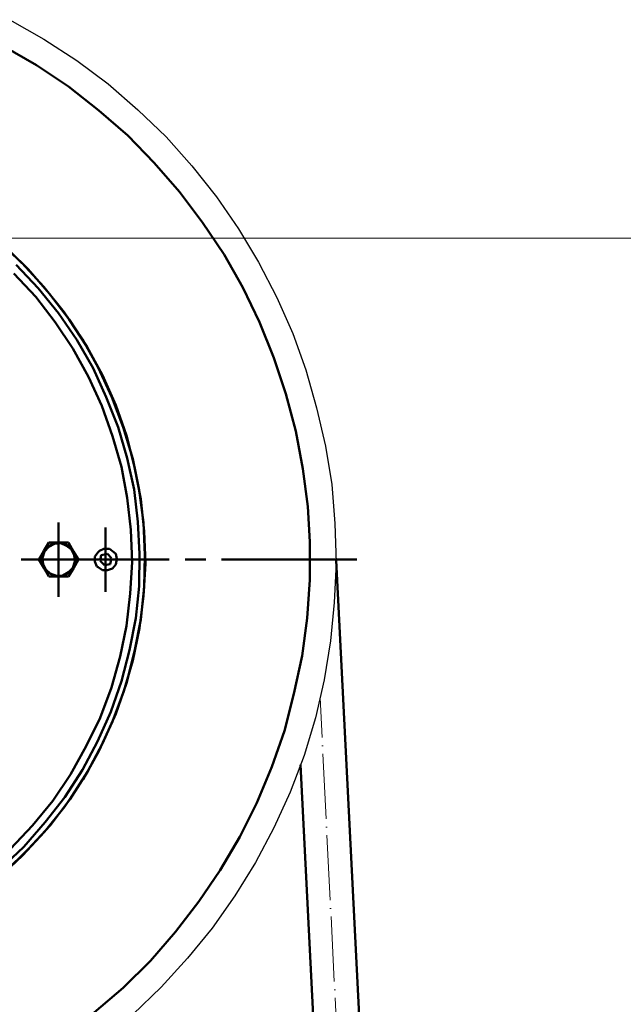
# Model space of a CAD drawing. Header units: millimetres. Extents: x -404827 to -46036, y 267324 to 306977.
# Tile 24 of 55: x -171523 to -171300, y 293454 to 293818. Entities that reach past the tile are written whole.
import ezdxf

# ---------------------------------------------------------------- set-up
doc = ezdxf.new("R2010")
doc.units = ezdxf.units.MM
doc.linetypes.add('ACAD_ISO04W100', pattern=[30, 24, -3, 0, -3])
doc.layers.add('Осевая', color=80, linetype='ACAD_ISO04W100', lineweight=20)
doc.layers.add('Основная', color=1, linetype='Continuous', lineweight=50)

# ---------------------------------------------------------------- blocks, each defined once
blk = doc.blocks.new('барабан 1')
at = {"lineweight": 30}
for p, q in [((-44580.55, 292583.73), (-44567.97, 292576.51)), ((-44567.97, 292576.51), (-44555.87, 292568.59)), ((-44555.87, 292568.59), (-44544.23, 292559.97)), ((-44544.23, 292559.97), (-44533.28, 292550.43)), ((-44533.28, 292550.43), (-44522.8, 292540.42)), ((-44522.8, 292540.42), (-44513.25, 292529.71)), ((-44513.25, 292529.71), (-44504.18, 292518.29)), ((-44504.18, 292518.3), (-44496.02, 292506.41)), ((-44496.03, 292506.41), (-44488.59, 292494.08)), ((-44488.59, 292494.08), (-44481.82, 292481.05)), ((-44481.82, 292481.05), (-44475.99, 292467.77)), ((-44475.99, 292467.77), (-44471.11, 292454.26)), ((-44471.11, 292454.26), (-44467.16, 292440.28)), ((-44467.16, 292440.3), (-44463.89, 292426.09)), ((-44463.89, 292426.09), (-44461.57, 292411.88)), ((-44461.57, 292411.88), (-44460.4, 292397.45)), ((-44460.4, 292397.45), (-44459.93, 292383.01)), ((-44459.93, 292383.01), (-44460.63, 292368.34)), ((-44460.63, 292368.34), (-44462.03, 292354.13)), ((-44462.03, 292354.13), (-44464.36, 292339.7)), ((-44464.36, 292339.7), (-44467.62, 292325.72)), ((-44467.62, 292325.72), (-44471.82, 292311.76)), ((-44471.81, 292311.76), (-44476.93, 292298.25)), ((-44476.93, 292298.25), (-44482.99, 292284.98)), ((-44482.99, 292284.98), (-44489.74, 292272.17)), ((-44489.74, 292272.17), (-44497.42, 292259.82)), ((-44497.42, 292259.82), (-44505.8, 292247.95)), ((-44505.8, 292247.95), (-44514.88, 292236.78)), ((-44514.88, 292236.78), (-44524.68, 292226.07)), ((-44524.68, 292226.07), (-44535.15, 292216.05))]:
    blk.add_line(p, q, dxfattribs=at)
at = {"color": 0}
for p, q in [((-44582.88, 292573.95), (-44570.77, 292566.97)), ((-44570.77, 292566.97), (-44558.89, 292559.04)), ((-44558.89, 292559.04), (-44547.72, 292550.2)), ((-44547.72, 292550.2), (-44537.01, 292540.88)), ((-44537.01, 292540.88), (-44527.23, 292530.86)), ((-44527.23, 292530.88), (-44517.91, 292520.16)), ((-44517.91, 292520.16), (-44509.3, 292508.75)), ((-44509.3, 292508.75), (-44501.38, 292496.88)), ((-44584.98, 292501.99), (-44576.13, 292493.84)), ((-44582.41, 292499.9), (-44573.8, 292491.52)), ((-44501.38, 292496.88), (-44494.39, 292484.77)), ((-44570.06, 292484.53), (-44578.22, 292493.15)), ((-44576.13, 292493.84), (-44567.97, 292485.01)), ((-44573.8, 292491.52), (-44565.87, 292482.44)), ((-44579.15, 292489.89), (-44571, 292481.27)), ((-44562.61, 292475.22), (-44570.08, 292484.53)), ((-44567.97, 292485.01), (-44560.53, 292475.68)), ((-44494.39, 292484.77), (-44488.34, 292471.97)), ((-44571, 292481.27), (-44563.78, 292471.97)), ((-44565.87, 292482.44), (-44558.66, 292472.88)), ((-44555.87, 292465.44), (-44562.61, 292475.22)), ((-44560.53, 292475.68), (-44553.78, 292465.67)), ((-44563.78, 292471.97), (-44557.26, 292462.18)), ((-44558.66, 292472.88), (-44552.14, 292462.88)), ((-44488.34, 292471.97), (-44482.99, 292458.68)), ((-44549.81, 292454.96), (-44555.87, 292465.44)), ((-44553.78, 292465.67), (-44547.95, 292455.2)), ((-44552.14, 292462.88), (-44546.32, 292452.39)), ((-44557.26, 292462.18), (-44551.45, 292451.71)), ((-44547.95, 292455.2), (-44542.83, 292444.26)), ((-44482.99, 292458.68), (-44478.56, 292445.41)), ((-44551.45, 292451.71), (-44546.55, 292440.99)), ((-44544.93, 292444.26), (-44549.82, 292454.96)), ((-44546.32, 292452.39), (-44541.44, 292441.22)), ((-44540.5, 292433.07), (-44544.93, 292444.26)), ((-44542.83, 292444.26), (-44538.64, 292433.07)), ((-44478.56, 292445.41), (-44474.84, 292431.67)), ((-44546.55, 292440.99), (-44542.6, 292429.81)), ((-44541.44, 292441.22), (-44537.47, 292430.05)), ((-44542.6, 292429.81), (-44539.34, 292418.41)), ((-44537.25, 292421.67), (-44540.5, 292433.07)), ((-44538.64, 292433.07), (-44535.15, 292421.43)), ((-44537.47, 292430.05), (-44534.44, 292418.41)), ((-44474.84, 292431.68), (-44472.27, 292417.7)), ((-44534.68, 292410.02), (-44537.25, 292421.67)), ((-44535.15, 292421.43), (-44532.82, 292409.78)), ((-44539.34, 292418.41), (-44537.25, 292407)), ((-44534.44, 292418.41), (-44532.12, 292406.53)), ((-44472.27, 292417.7), (-44470.42, 292403.73)), ((-44533.28, 292398.14), (-44534.68, 292410.02)), ((-44532.82, 292409.78), (-44531.19, 292397.91)), ((-44537.25, 292407), (-44535.84, 292395.11)), ((-44532.12, 292406.53), (-44530.96, 292394.66)), ((-44470.42, 292403.73), (-44469.71, 292390.69)), ((-44562.61, 292397.91), (-44562.61, 292384.17)), ((-44532.59, 292386.27), (-44533.28, 292398.14)), ((-44531.19, 292397.91), (-44530.72, 292385.81)), ((-44545.17, 292396.05), (-44545.17, 292384.17)), ((-44535.84, 292395.11), (-44535.38, 292383.24)), ((-44530.96, 292394.66), (-44530.48, 292382.77)), ((-44567.97, 292387.43), (-44566.12, 292390.46)), ((-44564.95, 292390), (-44566.81, 292388.6)), ((-44566.12, 292390.46), (-44562.4, 292390.46)), ((-44564.02, 292390), (-44566.12, 292388.83)), ((-44562.4, 292390.46), (-44564.95, 292390)), ((-44561.69, 292390.23), (-44564.02, 292390)), ((-44560.76, 292390.23), (-44562.4, 292390.46)), ((-44562.4, 292390.46), (-44558.89, 292390.46)), ((-44559.59, 292389.29), (-44561.69, 292390.23)), ((-44558.66, 292389.06), (-44560.76, 292390.23)), ((-44558.89, 292390.46), (-44557.04, 292387.2)), ((-44469.71, 292390.69), (-44469.71, 292376.73)), ((-44569.85, 292384.17), (-44567.97, 292387.43)), ((-44567.97, 292387.43), (-44568.68, 292385.11)), ((-44567.74, 292387.2), (-44568.45, 292384.87)), ((-44566.81, 292388.6), (-44567.97, 292387.43)), ((-44566.12, 292388.83), (-44567.74, 292387.2)), ((-44557.73, 292387.89), (-44559.59, 292389.29)), ((-44557.04, 292387.2), (-44558.66, 292389.06)), ((-44556.81, 292385.81), (-44557.73, 292387.89)), ((-44557.04, 292387.2), (-44555.17, 292384.17)), ((-44556.33, 292385.81), (-44557.04, 292387.2)), ((-44547.95, 292386.96), (-44549.12, 292385.34)), ((-44547.49, 292387.43), (-44547.95, 292386.96)), ((-44545.85, 292388.13), (-44547.49, 292387.43)), ((-44546.79, 292385.81), (-44544.46, 292386.27)), ((-44543.77, 292388.13), (-44545.85, 292388.13)), ((-44544.46, 292386.27), (-44543.06, 292384.64)), ((-44542.12, 292386.96), (-44543.77, 292388.13)), ((-44541.44, 292386.27), (-44542.12, 292386.96)), ((-44540.97, 292384.41), (-44541.44, 292386.27)), ((-44532.82, 292374.39), (-44532.59, 292386.27)), ((-44576.36, 292384.17), (-44562.61, 292384.17)), ((-44521.64, 292384.17), (-44571.7, 292384.17)), ((-44567.97, 292381.15), (-44569.85, 292384.17)), ((-44568.68, 292385.11), (-44568.68, 292382.53)), ((-44568.68, 292382.53), (-44567.97, 292381.15)), ((-44568.45, 292384.87), (-44568.22, 292382.53)), ((-44568.22, 292382.53), (-44567.28, 292380.45)), ((-44562.61, 292370.44), (-44562.61, 292384.17)), ((-44548.89, 292384.17), (-44562.61, 292384.17)), ((-44557.26, 292381.15), (-44556.57, 292383.47)), ((-44555.17, 292384.17), (-44557.04, 292380.92)), ((-44557.04, 292384.17), (-44545.15, 292384.17)), ((-44557.04, 292380.92), (-44556.33, 292383.24)), ((-44556.57, 292383.47), (-44556.81, 292385.81)), ((-44556.33, 292383.24), (-44556.33, 292385.81)), ((-44549.12, 292385.34), (-44549.12, 292383.47)), ((-44549.12, 292383.47), (-44548.42, 292381.61)), ((-44547.25, 292383.7), (-44546.79, 292385.81)), ((-44545.63, 292382.08), (-44547.25, 292383.7)), ((-44543.52, 292382.53), (-44545.63, 292382.08)), ((-44545.17, 292372.29), (-44545.17, 292384.17)), ((-44533.28, 292384.17), (-44545.17, 292384.17)), ((-44543.06, 292384.64), (-44543.52, 292382.53)), ((-44542.6, 292380.92), (-44541.44, 292382.32)), ((-44541.44, 292382.32), (-44540.97, 292384.41)), ((-44535.38, 292383.24), (-44536.08, 292371.6)), ((-44530.48, 292382.77), (-44531.19, 292370.66)), ((-44530.72, 292385.81), (-44530.96, 292373.93)), ((-44508.14, 292384.17), (-44515.82, 292384.17)), ((-44452.25, 292384.17), (-44502.31, 292384.17)), ((-44566.12, 292377.89), (-44567.97, 292381.15)), ((-44567.97, 292381.15), (-44566.34, 292379.28)), ((-44567.28, 292380.45), (-44565.66, 292379.05)), ((-44566.34, 292379.28), (-44564.25, 292378.13)), ((-44565.66, 292379.05), (-44563.32, 292378.13)), ((-44561, 292378.34), (-44558.89, 292379.51)), ((-44560.29, 292378.34), (-44558.21, 292379.75)), ((-44558.89, 292379.51), (-44557.26, 292381.15)), ((-44557.04, 292380.92), (-44558.89, 292377.89)), ((-44558.21, 292379.75), (-44557.04, 292380.92)), ((-44548.42, 292381.61), (-44547.95, 292381.38)), ((-44547.95, 292381.38), (-44546.32, 292380.21)), ((-44546.32, 292380.21), (-44544.46, 292380.21)), ((-44544.46, 292380.21), (-44542.6, 292380.92)), ((-44562.61, 292377.89), (-44566.12, 292377.89)), ((-44564.25, 292378.13), (-44562.61, 292377.89)), ((-44563.32, 292378.13), (-44561, 292378.34)), ((-44562.61, 292377.89), (-44560.29, 292378.34)), ((-44558.89, 292377.89), (-44562.61, 292377.89)), ((-44469.71, 292376.73), (-44470.65, 292362.52)), ((-44536.08, 292371.6), (-44537.47, 292359.72)), ((-44533.98, 292362.53), (-44532.82, 292374.39)), ((-44530.96, 292373.93), (-44532.12, 292362.04)), ((-44531.19, 292370.66), (-44532.59, 292358.79)), ((-44536.31, 292350.64), (-44533.98, 292362.53)), ((-44532.12, 292362.04), (-44534.44, 292350.17)), ((-44470.65, 292362.53), (-44472.5, 292348.55)), ((-44537.47, 292359.72), (-44539.81, 292348.32)), ((-44532.59, 292358.79), (-44535.15, 292346.92)), ((-44539.34, 292339.24), (-44536.31, 292350.64)), ((-44534.44, 292350.17), (-44537.47, 292338.53)), ((-44539.81, 292348.32), (-44543.06, 292336.91)), ((-44535.15, 292346.92), (-44538.4, 292335.51)), ((-44472.5, 292348.55), (-44475.54, 292334.57)), ((-44543.29, 292327.83), (-44539.34, 292339.24)), ((-44543.06, 292336.91), (-44547.25, 292325.72)), ((-44538.4, 292335.51), (-44542.6, 292324.33)), ((-44537.47, 292338.53), (-44541.44, 292327.12)), ((-44475.53, 292334.57), (-44479.03, 292320.84)), ((-44548.19, 292316.88), (-44543.29, 292327.83)), ((-44547.25, 292325.72), (-44552.37, 292315.25)), ((-44542.6, 292324.33), (-44547.72, 292313.39)), ((-44541.44, 292327.12), (-44546.32, 292316.19)), ((-44479.03, 292320.84), (-44483.69, 292307.57)), ((-44553.78, 292306.4), (-44548.19, 292316.88)), ((-44552.37, 292315.25), (-44558.21, 292304.76)), ((-44547.72, 292313.39), (-44553.53, 292302.91)), ((-44546.32, 292316.19), (-44551.91, 292305.7)), ((-44560.29, 292296.38), (-44553.78, 292306.4)), ((-44483.69, 292307.57), (-44489.27, 292294.29)), ((-44558.21, 292304.76), (-44564.72, 292294.99)), ((-44553.54, 292302.91), (-44560.29, 292292.89)), ((-44551.91, 292305.7), (-44558.42, 292295.46)), ((-44564.72, 292294.99), (-44572.17, 292285.91)), ((-44567.51, 292287.07), (-44560.29, 292296.39)), ((-44558.42, 292295.46), (-44565.66, 292285.91)), ((-44560.29, 292292.9), (-44567.74, 292283.58)), ((-44489.27, 292294.29), (-44495.56, 292281.72)), ((-44572.17, 292285.91), (-44580.32, 292277.29)), ((-44575.43, 292277.99), (-44567.51, 292287.07)), ((-44565.66, 292285.91), (-44573.8, 292277.06)), ((-44567.74, 292283.58), (-44575.9, 292274.73)), ((-44495.56, 292281.72), (-44502.78, 292269.37)), ((-44584.04, 292269.85), (-44575.43, 292277.99)), ((-44573.8, 292277.06), (-44582.41, 292268.68)), ((-44575.9, 292274.73), (-44584.74, 292266.58)), ((-44502.78, 292269.37), (-44510.7, 292257.73)), ((-44510.7, 292257.73), (-44519.32, 292246.56)), ((-44519.32, 292246.56), (-44528.63, 292235.84)), ((-44528.63, 292235.84), (-44538.64, 292225.84)), ((-44538.64, 292225.84), (-44549.35, 292216.75))]:
    blk.add_line(p, q, dxfattribs=at)

msp = doc.modelspace()

# ---------------------------------------------------------------- linework, layer by layer
at = {"layer": 'Осевая'}
msp.add_line((-170846.245, 282309.206), (-171412.311, 293567.05), dxfattribs=at)
at = {"layer": 'Основная'}
for p, q in [((-170837.835, 282309.206), (-171406.347, 293617.761)), ((-170854.655, 282309.206), (-171419.525, 293542.263))]:
    msp.add_line(p, q, dxfattribs=at)
at = {"layer": 'Основная', "color": 7, "lineweight": 20}
msp.add_lwpolyline([(-172308.382, 293429.813), (-169656.839, 293429.813), (-169656.839, 293736.891), (-172308.382, 293736.891)], close=True, dxfattribs=at)

# ---------------------------------------------------------------- block references
at = {"layer": 'Основная'}
msp.add_blockref('барабан 1', (-126946.409, 1233.957), dxfattribs=at)

doc.saveas('drawing.dxf')
